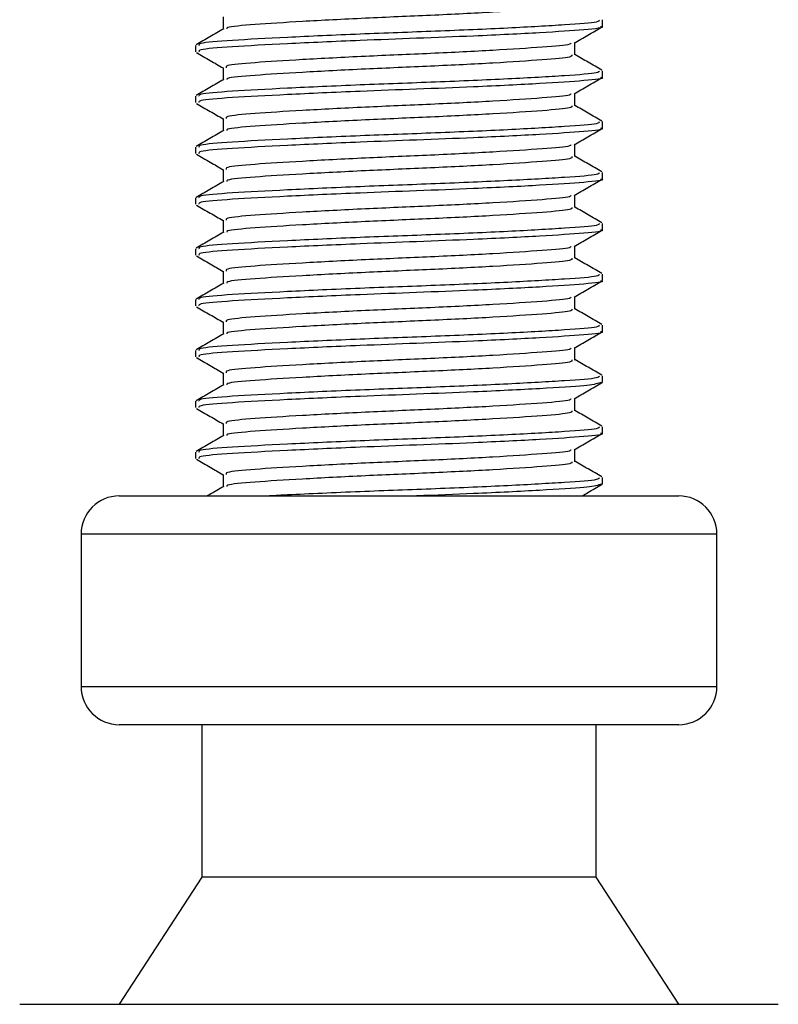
# Model space of a CAD drawing. Header units: millimetres. Extents: x 0 to 420, y 0 to 297.
# Tile 16 of 64: x 108.15 to 112.42, y 151.48 to 157.02. Entities that reach past the tile are written whole.
import ezdxf

# ---------------------------------------------------------------- set-up
doc = ezdxf.new("R2010")
doc.units = ezdxf.units.MM

msp = doc.modelspace()

# ---------------------------------------------------------------- linework, layer by layer
at = {"color": 7, "linetype": 'Continuous', "lineweight": 25}
for p, q in [((109.297, 157.0369), (109.297, 156.9674)), ((111.4305, 156.9833), (111.4305, 157.0192)), ((111.2757, 156.8224), (111.2757, 156.8921)), ((109.1422, 156.8761), (109.1422, 156.8404)), ((109.297, 156.7509), (109.297, 156.6814)), ((111.4305, 156.6973), (111.4305, 156.7332)), ((109.1422, 156.5901), (109.1422, 156.5543)), ((111.2757, 156.5363), (111.2757, 156.606)), ((109.297, 156.4648), (109.297, 156.3954)), ((111.4305, 156.4112), (111.4305, 156.4471)), ((109.1422, 156.304), (109.1422, 156.2683)), ((111.2757, 156.2503), (111.2757, 156.32)), ((109.297, 156.1788), (109.297, 156.1093)), ((111.4305, 156.1252), (111.4305, 156.1611)), ((109.1422, 156.018), (109.1422, 155.9822)), ((111.2757, 155.9642), (111.2757, 156.034)), ((109.297, 155.8927), (109.297, 155.8233)), ((111.4305, 155.8391), (111.4305, 155.875)), ((109.1422, 155.7319), (109.1422, 155.6962)), ((111.2757, 155.6782), (111.2757, 155.7479)), ((109.297, 155.6067), (109.297, 155.5372)), ((111.4305, 155.5531), (111.4305, 155.589)), ((109.1422, 155.4459), (109.1422, 155.4101)), ((111.2757, 155.3922), (111.2757, 155.4619)), ((109.297, 155.3206), (109.297, 155.2512)), ((111.4305, 155.2671), (111.4305, 155.303)), ((111.2757, 155.1061), (111.2757, 155.1758)), ((109.1422, 155.1599), (109.1422, 155.1241)), ((109.297, 155.0346), (109.297, 154.9651)), ((111.4305, 154.981), (111.4305, 155.0169)), ((111.4205, 154.981), (111.4289, 154.9785)), ((111.2757, 154.8201), (111.2757, 154.8898)), ((109.1422, 154.8738), (109.1422, 154.8381)), ((109.297, 154.7486), (109.297, 154.6791)), ((111.4305, 154.695), (111.4305, 154.7309)), ((109.1422, 154.5878), (109.1422, 154.552)), ((111.2757, 154.534), (111.2757, 154.6037)), ((109.297, 154.4625), (109.297, 154.3931)), ((111.4205, 154.4089), (111.4289, 154.4064)), ((111.4305, 154.4089), (111.4305, 154.4448)), ((108.7131, 154.3416), (111.8596, 154.3416)), ((108.4986, 154.127), (108.4986, 153.2689)), ((108.5053, 154.127), (108.4986, 154.127)), ((112.0741, 154.127), (108.5053, 154.127)), ((112.0741, 153.2689), (112.0741, 154.127)), ((108.4986, 153.2689), (112.0741, 153.2689)), ((111.8596, 153.0544), (108.7131, 153.0544)), ((109.178, 153.0544), (109.178, 152.1963)), ((111.3948, 152.1963), (111.3948, 153.0544)), ((109.178, 152.1963), (108.7131, 151.4812)), ((111.3948, 152.1963), (109.178, 152.1963)), ((111.8596, 151.4812), (111.3948, 152.1963)), ((108.1531, 151.4812), (112.4196, 151.4812))]:
    msp.add_line(p, q, dxfattribs=at)
for centre, start, end in [((108.7131, 154.127), 90, 180), ((111.8596, 154.127), 0, 90), ((108.7131, 153.2689), 180, 270), ((111.8596, 153.2689), 270, 0)]:
    msp.add_arc(centre, 0.2145, start, end, dxfattribs=at)
for points, knots in [([(111.2588, 157.1085), (111.2595, 157.1046), (111.2612, 157.0947), (111.104, 157.0811), (110.8301, 157.0626), (110.4715, 157.0449), (110.0887, 157.0291), (109.7321, 157.0103), (109.4636, 156.9935), (109.3168, 156.9803), (109.3178, 156.9719), (109.3181, 156.9694)], [0, 0, 0, 0, 0.081213, 0.202695, 0.328978, 0.454153, 0.576107, 0.702983, 0.826493, 0.949879, 1, 1, 1, 1]), ([(111.4111, 157.0192), (111.4119, 157.0152), (111.414, 157.0053), (111.232, 156.9917), (110.9152, 156.9732), (110.5005, 156.9555), (110.0577, 156.9397), (109.646, 156.9209), (109.3328, 156.9042), (109.1558, 156.8897), (109.1607, 156.8799), (109.1626, 156.8761)], [0, 0, 0, 0, 0.079524, 0.197738, 0.320617, 0.442421, 0.561093, 0.684549, 0.804734, 0.924799, 1, 1, 1, 1]), ([(109.3004, 156.9694), (109.2745, 156.9544), (109.2227, 156.9244), (109.1709, 156.8944), (109.145, 156.8794)], [0, 0, 0, 0, 0.499899, 1, 1, 1, 1]), ([(111.4205, 156.9833), (111.4237, 156.9825), (111.4501, 156.9757), (111.3409, 156.9639), (111.0963, 156.9472), (110.7475, 156.9298), (110.3904, 156.9161), (110.0241, 156.9024), (109.6459, 156.8851), (109.3328, 156.8684), (109.1558, 156.8539), (109.1607, 156.8441), (109.1626, 156.8404)], [0, 0, 0, 0, 0.016783, 0.137002, 0.256981, 0.380436, 0.472269, 0.56119, 0.684619, 0.804777, 0.924815, 1, 1, 1, 1]), ([(111.2708, 156.8892), (111.2967, 156.9042), (111.3485, 156.9342), (111.4002, 156.9642), (111.4261, 156.9792)], [0, 0, 0, 0, 0.49991, 1, 1, 1, 1]), ([(111.2534, 156.8894), (111.2529, 156.887), (111.2514, 156.8787), (111.102, 156.8666), (110.8307, 156.8481), (110.4714, 156.8304), (110.0886, 156.8146), (109.7326, 156.7957), (109.4618, 156.779), (109.3086, 156.7645), (109.3129, 156.7547), (109.3146, 156.7509)], [0, 0, 0, 0, 0.049291, 0.1713, 0.298129, 0.423847, 0.546329, 0.673755, 0.7978, 0.921721, 1, 1, 1, 1]), ([(109.1466, 156.8362), (109.1725, 156.8212), (109.2226, 156.7922), (109.2728, 156.7631), (109.297, 156.7491)], [0, 0, 0, 0, 0.516356, 1, 1, 1, 1]), ([(111.2588, 156.8225), (111.2595, 156.8185), (111.2612, 156.8086), (111.104, 156.7951), (110.8301, 156.7766), (110.4715, 156.7589), (110.0887, 156.7431), (109.7321, 156.7242), (109.4636, 156.7075), (109.3168, 156.6943), (109.3178, 156.6858), (109.3181, 156.6834)], [0, 0, 0, 0, 0.081213, 0.202695, 0.328978, 0.454153, 0.576107, 0.702983, 0.826493, 0.949879, 1, 1, 1, 1]), ([(111.4277, 156.7364), (111.4018, 156.7514), (111.3511, 156.7807), (111.3005, 156.8101), (111.2757, 156.8244)], [0, 0, 0, 0, 0.51126, 1, 1, 1, 1]), ([(111.4111, 156.7332), (111.4119, 156.7292), (111.414, 156.7193), (111.232, 156.7057), (110.9152, 156.6872), (110.5005, 156.6695), (110.0577, 156.6537), (109.646, 156.6348), (109.3328, 156.6181), (109.1558, 156.6036), (109.1607, 156.5938), (109.1626, 156.5901)], [0, 0, 0, 0, 0.079524, 0.197738, 0.320617, 0.442421, 0.561093, 0.684549, 0.804734, 0.924799, 1, 1, 1, 1]), ([(109.3004, 156.6834), (109.2745, 156.6684), (109.2227, 156.6384), (109.1709, 156.6084), (109.145, 156.5934)], [0, 0, 0, 0, 0.499899, 1, 1, 1, 1]), ([(111.4205, 156.6973), (111.4237, 156.6964), (111.4501, 156.6896), (111.3409, 156.6778), (111.0963, 156.6612), (110.7475, 156.6438), (110.3904, 156.63), (110.0241, 156.6163), (109.6459, 156.5991), (109.3328, 156.5824), (109.1558, 156.5679), (109.1607, 156.5581), (109.1626, 156.5543)], [0, 0, 0, 0, 0.016783, 0.137002, 0.256981, 0.380436, 0.472269, 0.56119, 0.684619, 0.804777, 0.924815, 1, 1, 1, 1]), ([(111.2708, 156.6032), (111.2967, 156.6182), (111.3485, 156.6482), (111.4002, 156.6782), (111.4261, 156.6931)], [0, 0, 0, 0, 0.49991, 1, 1, 1, 1]), ([(111.2534, 156.6033), (111.2529, 156.601), (111.2514, 156.5927), (111.102, 156.5806), (110.8307, 156.5621), (110.4714, 156.5443), (110.0886, 156.5286), (109.7326, 156.5097), (109.4618, 156.493), (109.3086, 156.4784), (109.3129, 156.4686), (109.3146, 156.4648)], [0, 0, 0, 0, 0.049291, 0.1713, 0.298129, 0.423847, 0.546329, 0.673755, 0.7978, 0.921721, 1, 1, 1, 1]), ([(109.1466, 156.5501), (109.1725, 156.5351), (109.2226, 156.5061), (109.2728, 156.4771), (109.297, 156.463)], [0, 0, 0, 0, 0.5163558, 1, 1, 1, 1]), ([(111.2588, 156.5364), (111.2595, 156.5325), (111.2612, 156.5226), (111.104, 156.509), (110.8301, 156.4906), (110.4715, 156.4728), (110.0887, 156.457), (109.7321, 156.4382), (109.4636, 156.4215), (109.3168, 156.4082), (109.3178, 156.3998), (109.3181, 156.3973)], [0, 0, 0, 0, 0.081213, 0.202695, 0.328978, 0.454153, 0.576107, 0.702983, 0.826493, 0.949879, 1, 1, 1, 1]), ([(111.4277, 156.4504), (111.4018, 156.4653), (111.3511, 156.4947), (111.3005, 156.524), (111.2757, 156.5384)], [0, 0, 0, 0, 0.51126, 1, 1, 1, 1]), ([(111.4111, 156.4471), (111.4119, 156.4431), (111.414, 156.4332), (111.232, 156.4196), (110.9152, 156.4012), (110.5005, 156.3834), (110.0577, 156.3677), (109.646, 156.3488), (109.3328, 156.3321), (109.1558, 156.3176), (109.1607, 156.3078), (109.1626, 156.304)], [0, 0, 0, 0, 0.079524, 0.197738, 0.320617, 0.442421, 0.561093, 0.684549, 0.804734, 0.924799, 1, 1, 1, 1]), ([(109.3004, 156.3973), (109.2745, 156.3823), (109.2227, 156.3523), (109.1709, 156.3223), (109.145, 156.3073)], [0, 0, 0, 0, 0.499899, 1, 1, 1, 1]), ([(111.4205, 156.4112), (111.4237, 156.4104), (111.4501, 156.4036), (111.3409, 156.3918), (111.0963, 156.3752), (110.7475, 156.3577), (110.3904, 156.344), (110.0241, 156.3303), (109.6459, 156.313), (109.3328, 156.2963), (109.1558, 156.2818), (109.1607, 156.272), (109.1626, 156.2683)], [0, 0, 0, 0, 0.016783, 0.137002, 0.256981, 0.380436, 0.472269, 0.56119, 0.684619, 0.804777, 0.924815, 1, 1, 1, 1]), ([(111.2708, 156.3172), (111.2967, 156.3322), (111.3485, 156.3621), (111.4002, 156.3921), (111.4261, 156.4071)], [0, 0, 0, 0, 0.49991, 1, 1, 1, 1]), ([(111.2534, 156.3173), (111.2529, 156.3149), (111.2514, 156.3066), (111.102, 156.2945), (110.8307, 156.276), (110.4714, 156.2583), (110.0886, 156.2425), (109.7326, 156.2236), (109.4618, 156.2069), (109.3086, 156.1924), (109.3129, 156.1826), (109.3146, 156.1788)], [0, 0, 0, 0, 0.049291, 0.1713, 0.298129, 0.423847, 0.546329, 0.673755, 0.7978, 0.921721, 1, 1, 1, 1]), ([(109.1466, 156.2641), (109.1725, 156.2491), (109.2226, 156.2201), (109.2728, 156.191), (109.297, 156.177)], [0, 0, 0, 0, 0.516356, 1, 1, 1, 1]), ([(111.2588, 156.2504), (111.2595, 156.2464), (111.2612, 156.2365), (111.104, 156.223), (110.8301, 156.2045), (110.4715, 156.1868), (110.0887, 156.171), (109.7321, 156.1521), (109.4636, 156.1354), (109.3168, 156.1222), (109.3178, 156.1137), (109.3181, 156.1113)], [0, 0, 0, 0, 0.081213, 0.202695, 0.328978, 0.454153, 0.576107, 0.702983, 0.826493, 0.949879, 1, 1, 1, 1]), ([(111.4277, 156.1643), (111.4018, 156.1793), (111.3511, 156.2086), (111.3005, 156.238), (111.2757, 156.2523)], [0, 0, 0, 0, 0.5112595, 1, 1, 1, 1]), ([(109.3004, 156.1113), (109.2745, 156.0963), (109.2227, 156.0663), (109.1709, 156.0363), (109.145, 156.0213)], [0, 0, 0, 0, 0.4998987, 1, 1, 1, 1]), ([(111.4205, 156.1252), (111.4237, 156.1244), (111.4501, 156.1175), (111.3409, 156.1057), (111.0963, 156.0891), (110.7475, 156.0717), (110.3904, 156.058), (110.0241, 156.0443), (109.6459, 156.027), (109.3328, 156.0103), (109.1558, 155.9958), (109.1607, 155.986), (109.1626, 155.9822)], [0, 0, 0, 0, 0.016783, 0.137002, 0.256981, 0.380436, 0.472269, 0.56119, 0.684619, 0.804777, 0.924815, 1, 1, 1, 1]), ([(111.4111, 156.1611), (111.4119, 156.1571), (111.414, 156.1472), (111.232, 156.1336), (110.9152, 156.1151), (110.5005, 156.0974), (110.0577, 156.0816), (109.646, 156.0627), (109.3328, 156.046), (109.1558, 156.0315), (109.1607, 156.0217), (109.1626, 156.018)], [0, 0, 0, 0, 0.079524, 0.197738, 0.320617, 0.442421, 0.561093, 0.684549, 0.804734, 0.924799, 1, 1, 1, 1]), ([(111.2708, 156.0311), (111.2967, 156.0461), (111.3485, 156.0761), (111.4002, 156.1061), (111.4261, 156.1211)], [0, 0, 0, 0, 0.49991, 1, 1, 1, 1]), ([(111.2534, 156.0313), (111.2529, 156.0289), (111.2514, 156.0206), (111.102, 156.0085), (110.8307, 155.99), (110.4714, 155.9722), (110.0886, 155.9565), (109.7326, 155.9376), (109.4618, 155.9209), (109.3086, 155.9064), (109.3129, 155.8965), (109.3146, 155.8927)], [0, 0, 0, 0, 0.049291, 0.1713, 0.298129, 0.423847, 0.546329, 0.673755, 0.7978, 0.921721, 1, 1, 1, 1]), ([(109.1466, 155.978), (109.1725, 155.9631), (109.2226, 155.934), (109.2728, 155.905), (109.297, 155.8909)], [0, 0, 0, 0, 0.516356, 1, 1, 1, 1]), ([(111.2588, 155.9644), (111.2595, 155.9604), (111.2612, 155.9505), (111.104, 155.9369), (110.8301, 155.9185), (110.4715, 155.9007), (110.0887, 155.885), (109.7321, 155.8661), (109.4636, 155.8494), (109.3168, 155.8361), (109.3178, 155.8277), (109.3181, 155.8253)], [0, 0, 0, 0, 0.081213, 0.202695, 0.328978, 0.454153, 0.576107, 0.702983, 0.826493, 0.949879, 1, 1, 1, 1]), ([(111.4277, 155.8783), (111.4018, 155.8933), (111.3511, 155.9226), (111.3005, 155.9519), (111.2757, 155.9663)], [0, 0, 0, 0, 0.51126, 1, 1, 1, 1]), ([(111.4205, 155.8391), (111.4237, 155.8383), (111.4501, 155.8315), (111.3409, 155.8197), (111.0963, 155.8031), (110.7475, 155.7857), (110.3904, 155.7719), (110.0241, 155.7582), (109.6459, 155.741), (109.3328, 155.7242), (109.1558, 155.7097), (109.1607, 155.7), (109.1626, 155.6962)], [0, 0, 0, 0, 0.016783, 0.137002, 0.256981, 0.380436, 0.472269, 0.56119, 0.684619, 0.804777, 0.924815, 1, 1, 1, 1]), ([(111.4111, 155.875), (111.4119, 155.871), (111.414, 155.8611), (111.232, 155.8476), (110.9152, 155.8291), (110.5005, 155.8113), (110.0577, 155.7956), (109.646, 155.7767), (109.3328, 155.76), (109.1558, 155.7455), (109.1607, 155.7357), (109.1626, 155.7319)], [0, 0, 0, 0, 0.079524, 0.197738, 0.320617, 0.442421, 0.561093, 0.684549, 0.804734, 0.924799, 1, 1, 1, 1]), ([(111.2708, 155.7451), (111.2967, 155.7601), (111.3485, 155.7901), (111.4002, 155.82), (111.4261, 155.835)], [0, 0, 0, 0, 0.49991, 1, 1, 1, 1]), ([(109.3004, 155.8252), (109.2745, 155.8102), (109.2227, 155.7802), (109.1709, 155.7502), (109.145, 155.7352)], [0, 0, 0, 0, 0.499899, 1, 1, 1, 1]), ([(111.2534, 155.7452), (111.2529, 155.7428), (111.2514, 155.7346), (111.102, 155.7224), (110.8307, 155.7039), (110.4714, 155.6862), (110.0886, 155.6704), (109.7326, 155.6515), (109.4618, 155.6349), (109.3086, 155.6203), (109.3129, 155.6105), (109.3146, 155.6067)], [0, 0, 0, 0, 0.049291, 0.1713, 0.298129, 0.423847, 0.546329, 0.673755, 0.7978, 0.921721, 1, 1, 1, 1]), ([(109.1466, 155.692), (109.1725, 155.677), (109.2226, 155.648), (109.2728, 155.6189), (109.297, 155.6049)], [0, 0, 0, 0, 0.516356, 1, 1, 1, 1]), ([(111.2588, 155.6783), (111.2595, 155.6743), (111.2612, 155.6645), (111.104, 155.6509), (110.8301, 155.6324), (110.4715, 155.6147), (110.0887, 155.5989), (109.7321, 155.58), (109.4636, 155.5633), (109.3168, 155.5501), (109.3178, 155.5417), (109.3181, 155.5392)], [0, 0, 0, 0, 0.0812126, 0.2026951, 0.3289775, 0.4541529, 0.5761068, 0.7029826, 0.8264929, 0.9498795, 1, 1, 1, 1]), ([(111.4277, 155.5922), (111.4018, 155.6072), (111.3511, 155.6366), (111.3005, 155.6659), (111.2757, 155.6802)], [0, 0, 0, 0, 0.51126, 1, 1, 1, 1]), ([(111.4111, 155.589), (111.4119, 155.585), (111.414, 155.5751), (111.232, 155.5615), (110.9152, 155.543), (110.5005, 155.5253), (110.0577, 155.5095), (109.646, 155.4906), (109.3328, 155.474), (109.1558, 155.4594), (109.1607, 155.4497), (109.1626, 155.4459)], [0, 0, 0, 0, 0.079524, 0.197738, 0.320617, 0.442421, 0.561093, 0.684549, 0.804734, 0.924799, 1, 1, 1, 1]), ([(109.3004, 155.5392), (109.2745, 155.5242), (109.2227, 155.4942), (109.1709, 155.4642), (109.145, 155.4492)], [0, 0, 0, 0, 0.499899, 1, 1, 1, 1]), ([(111.4205, 155.5531), (111.4237, 155.5523), (111.4501, 155.5455), (111.3409, 155.5337), (111.0963, 155.517), (110.7475, 155.4996), (110.3904, 155.4859), (110.0241, 155.4722), (109.6459, 155.4549), (109.3328, 155.4382), (109.1558, 155.4237), (109.1607, 155.4139), (109.1626, 155.4101)], [0, 0, 0, 0, 0.016783, 0.137002, 0.256981, 0.380436, 0.472269, 0.56119, 0.684619, 0.804777, 0.924815, 1, 1, 1, 1]), ([(111.2708, 155.459), (111.2967, 155.474), (111.3485, 155.504), (111.4002, 155.534), (111.4261, 155.549)], [0, 0, 0, 0, 0.49991, 1, 1, 1, 1]), ([(111.2534, 155.4592), (111.2529, 155.4568), (111.2514, 155.4485), (111.102, 155.4364), (110.8307, 155.4179), (110.4714, 155.4002), (110.0886, 155.3844), (109.7326, 155.3655), (109.4618, 155.3488), (109.3086, 155.3343), (109.3129, 155.3245), (109.3146, 155.3207)], [0, 0, 0, 0, 0.049291, 0.1713, 0.298129, 0.423847, 0.546329, 0.673755, 0.7978, 0.921721, 1, 1, 1, 1]), ([(109.1466, 155.406), (109.1725, 155.391), (109.2226, 155.3619), (109.2728, 155.3329), (109.297, 155.3189)], [0, 0, 0, 0, 0.516356, 1, 1, 1, 1]), ([(111.2588, 155.3923), (111.2595, 155.3883), (111.2612, 155.3784), (111.104, 155.3649), (110.8301, 155.3464), (110.4715, 155.3287), (110.0887, 155.3129), (109.7321, 155.294), (109.4636, 155.2773), (109.3168, 155.264), (109.3178, 155.2556), (109.3181, 155.2532)], [0, 0, 0, 0, 0.0812126, 0.2026951, 0.3289775, 0.4541529, 0.5761068, 0.7029826, 0.8264929, 0.9498795, 1, 1, 1, 1]), ([(111.4277, 155.3062), (111.4018, 155.3212), (111.3511, 155.3505), (111.3005, 155.3799), (111.2757, 155.3942)], [0, 0, 0, 0, 0.51126, 1, 1, 1, 1]), ([(111.4111, 155.303), (111.4119, 155.299), (111.414, 155.289), (111.232, 155.2755), (110.9152, 155.257), (110.5005, 155.2393), (110.0577, 155.2235), (109.646, 155.2046), (109.3328, 155.1879), (109.1558, 155.1734), (109.1607, 155.1636), (109.1626, 155.1599)], [0, 0, 0, 0, 0.079524, 0.197738, 0.320617, 0.442421, 0.561093, 0.684549, 0.804734, 0.924799, 1, 1, 1, 1]), ([(109.3004, 155.2531), (109.2745, 155.2381), (109.2227, 155.2081), (109.1709, 155.1782), (109.145, 155.1632)], [0, 0, 0, 0, 0.4998987, 1, 1, 1, 1]), ([(111.4205, 155.2671), (111.4237, 155.2662), (111.4501, 155.2594), (111.3409, 155.2476), (111.0963, 155.231), (110.7475, 155.2136), (110.3904, 155.1998), (110.0241, 155.1861), (109.6459, 155.1689), (109.3328, 155.1522), (109.1558, 155.1377), (109.1607, 155.1279), (109.1626, 155.1241)], [0, 0, 0, 0, 0.016783, 0.137002, 0.256981, 0.380436, 0.472269, 0.56119, 0.684619, 0.804777, 0.924815, 1, 1, 1, 1]), ([(111.2708, 155.173), (111.2967, 155.188), (111.3485, 155.218), (111.4002, 155.2479), (111.4261, 155.2629)], [0, 0, 0, 0, 0.49991, 1, 1, 1, 1]), ([(111.2534, 155.1731), (111.2529, 155.1707), (111.2514, 155.1625), (111.102, 155.1504), (110.8307, 155.1318), (110.4714, 155.1141), (110.0886, 155.0983), (109.7326, 155.0795), (109.4618, 155.0628), (109.3086, 155.0482), (109.3129, 155.0384), (109.3146, 155.0346)], [0, 0, 0, 0, 0.049291, 0.1713, 0.298129, 0.423847, 0.546329, 0.673755, 0.7978, 0.921721, 1, 1, 1, 1]), ([(109.1466, 155.1199), (109.1725, 155.1049), (109.2226, 155.0759), (109.2728, 155.0469), (109.297, 155.0328)], [0, 0, 0, 0, 0.516356, 1, 1, 1, 1]), ([(111.2588, 155.1062), (111.2595, 155.1023), (111.2612, 155.0924), (111.104, 155.0788), (110.8301, 155.0603), (110.4715, 155.0426), (110.0887, 155.0268), (109.7321, 155.008), (109.4636, 154.9913), (109.3168, 154.978), (109.3178, 154.9696), (109.3181, 154.9671)], [0, 0, 0, 0, 0.081213, 0.202695, 0.328978, 0.454153, 0.576107, 0.702983, 0.826493, 0.949879, 1, 1, 1, 1]), ([(111.4277, 155.0201), (111.4018, 155.0351), (111.3511, 155.0645), (111.3005, 155.0938), (111.2757, 155.1082)], [0, 0, 0, 0, 0.51126, 1, 1, 1, 1]), ([(111.4111, 155.0169), (111.4119, 155.0129), (111.414, 155.003), (111.232, 154.9894), (110.9152, 154.971), (110.5005, 154.9532), (110.0577, 154.9374), (109.646, 154.9186), (109.3328, 154.9019), (109.1558, 154.8874), (109.1607, 154.8776), (109.1626, 154.8738)], [0, 0, 0, 0, 0.079524, 0.197738, 0.320617, 0.442421, 0.561093, 0.684549, 0.804734, 0.924799, 1, 1, 1, 1]), ([(109.3004, 154.9671), (109.2745, 154.9521), (109.2227, 154.9221), (109.1709, 154.8921), (109.145, 154.8771)], [0, 0, 0, 0, 0.499899, 1, 1, 1, 1]), ([(111.4193, 154.9769), (111.3975, 154.9718), (111.3517, 154.961), (111.091, 154.945), (110.7485, 154.9275), (110.3902, 154.9138), (110.0242, 154.9001), (109.6459, 154.8828), (109.3328, 154.8661), (109.1558, 154.8516), (109.1607, 154.8418), (109.1626, 154.8381)], [0, 0, 0, 0, 0.1121, 0.235541, 0.362559, 0.457041, 0.548528, 0.675518, 0.799144, 0.922646, 1, 1, 1, 1]), ([(111.2708, 154.887), (111.2967, 154.9019), (111.3485, 154.9319), (111.4002, 154.9619), (111.4261, 154.9769)], [0, 0, 0, 0, 0.49991, 1, 1, 1, 1]), ([(109.1466, 154.8339), (109.1725, 154.8189), (109.2226, 154.7899), (109.2728, 154.7608), (109.297, 154.7468)], [0, 0, 0, 0, 0.516356, 1, 1, 1, 1]), ([(111.2534, 154.8871), (111.2529, 154.8847), (111.2514, 154.8764), (111.102, 154.8643), (110.8307, 154.8458), (110.4714, 154.8281), (110.0886, 154.8123), (109.7326, 154.7934), (109.4618, 154.7767), (109.3086, 154.7622), (109.3129, 154.7524), (109.3146, 154.7486)], [0, 0, 0, 0, 0.049291, 0.1713, 0.298129, 0.423847, 0.546329, 0.673755, 0.7978, 0.921721, 1, 1, 1, 1]), ([(111.2588, 154.8202), (111.2595, 154.8162), (111.2612, 154.8063), (111.104, 154.7928), (110.8301, 154.7743), (110.4715, 154.7566), (110.0887, 154.7408), (109.7321, 154.7219), (109.4636, 154.7052), (109.3168, 154.692), (109.3178, 154.6835), (109.3181, 154.6811)], [0, 0, 0, 0, 0.081213, 0.202695, 0.328978, 0.454153, 0.576107, 0.702983, 0.826493, 0.949879, 1, 1, 1, 1]), ([(111.4277, 154.7341), (111.4018, 154.7491), (111.3511, 154.7784), (111.3005, 154.8078), (111.2757, 154.8221)], [0, 0, 0, 0, 0.51126, 1, 1, 1, 1]), ([(111.4111, 154.7309), (111.4119, 154.7269), (111.414, 154.717), (111.232, 154.7034), (110.9152, 154.6849), (110.5005, 154.6672), (110.0577, 154.6514), (109.646, 154.6325), (109.3328, 154.6158), (109.1558, 154.6013), (109.1607, 154.5915), (109.1626, 154.5878)], [0, 0, 0, 0, 0.079524, 0.197738, 0.320617, 0.442421, 0.561093, 0.684549, 0.804734, 0.924799, 1, 1, 1, 1]), ([(109.3004, 154.6811), (109.2745, 154.6661), (109.2227, 154.6361), (109.1709, 154.6061), (109.145, 154.5911)], [0, 0, 0, 0, 0.499899, 1, 1, 1, 1]), ([(111.4205, 154.695), (111.4237, 154.6941), (111.4501, 154.6873), (111.3409, 154.6755), (111.0963, 154.6589), (110.7475, 154.6415), (110.3904, 154.6277), (110.0241, 154.614), (109.6459, 154.5968), (109.3328, 154.5801), (109.1558, 154.5656), (109.1607, 154.5558), (109.1626, 154.552)], [0, 0, 0, 0, 0.016783, 0.137002, 0.256981, 0.380436, 0.472269, 0.56119, 0.684619, 0.804777, 0.924815, 1, 1, 1, 1]), ([(111.2708, 154.6009), (111.2967, 154.6159), (111.3485, 154.6459), (111.4002, 154.6759), (111.4261, 154.6909)], [0, 0, 0, 0, 0.49991, 1, 1, 1, 1]), ([(111.2534, 154.601), (111.2529, 154.5987), (111.2514, 154.5904), (111.102, 154.5783), (110.8307, 154.5598), (110.4714, 154.542), (110.0886, 154.5263), (109.7326, 154.5074), (109.4618, 154.4907), (109.3086, 154.4761), (109.3129, 154.4663), (109.3146, 154.4625)], [0, 0, 0, 0, 0.049291, 0.1713, 0.298129, 0.423847, 0.546329, 0.673755, 0.7978, 0.921721, 1, 1, 1, 1]), ([(109.1466, 154.5478), (109.1725, 154.5328), (109.2226, 154.5038), (109.2728, 154.4748), (109.297, 154.4607)], [0, 0, 0, 0, 0.516356, 1, 1, 1, 1]), ([(111.2588, 154.5341), (111.2595, 154.5302), (111.2612, 154.5203), (111.104, 154.5067), (110.8301, 154.4883), (110.4715, 154.4705), (110.0887, 154.4547), (109.7321, 154.4359), (109.4636, 154.4192), (109.3168, 154.4059), (109.3178, 154.3975), (109.3181, 154.395)], [0, 0, 0, 0, 0.081213, 0.202695, 0.328978, 0.454153, 0.576107, 0.702983, 0.826493, 0.949879, 1, 1, 1, 1]), ([(111.4277, 154.4481), (111.4018, 154.4631), (111.3511, 154.4924), (111.3005, 154.5217), (111.2757, 154.5361)], [0, 0, 0, 0, 0.51126, 1, 1, 1, 1]), ([(109.3004, 154.395), (109.2745, 154.38), (109.2438, 154.3622), (109.213, 154.3444), (109.2081, 154.3416)], [0, 0, 0, 0, 0.84185, 1, 1, 1, 1]), ([(111.4111, 154.4448), (111.4119, 154.4408), (111.414, 154.4309), (111.232, 154.4173), (110.9152, 154.3989), (110.5004, 154.3811), (110.0581, 154.3653), (109.7414, 154.351), (109.5917, 154.3433), (109.5585, 154.3416)], [0, 0, 0, 0, 0.110508, 0.27478, 0.445535, 0.614795, 0.779704, 0.95126, 1, 1, 1, 1]), ([(111.4193, 154.4049), (111.3975, 154.3997), (111.3517, 154.3889), (111.0909, 154.3729), (110.7489, 154.3554), (110.4942, 154.3457), (110.3856, 154.3416)], [0, 0, 0, 0, 0.245273, 0.515361, 0.793274, 1, 1, 1, 1]), ([(111.3169, 154.3416), (111.3274, 154.3477), (111.3638, 154.3688), (111.4002, 154.3898), (111.4261, 154.4048)], [0, 0, 0, 0, 0.288728, 1, 1, 1, 1])]:
    msp.add_open_spline(points, degree=3, knots=knots, dxfattribs=at)

doc.saveas('drawing.dxf')
